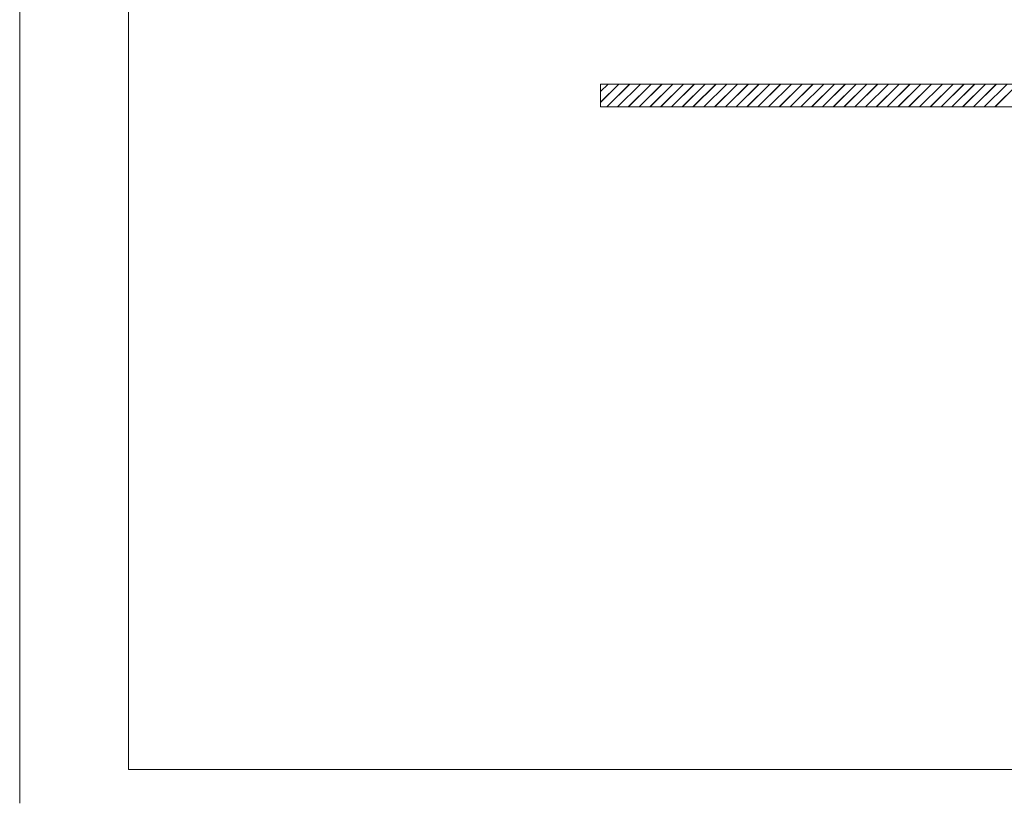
# Model space of a CAD drawing. Header units: millimetres. Extents: x 116 to 15750, y -6945 to 9999.
# Tile 1 of 150: x 3916 to 5767, y -6945 to -5471. Entities that reach past the tile are written whole.
import ezdxf

# ---------------------------------------------------------------- set-up
doc = ezdxf.new("R2010")
doc.units = ezdxf.units.MM
doc.layers.get('0').update_dxf_attribs({"color": 252})

msp = doc.modelspace()

# ---------------------------------------------------------------- linework, layer by layer
at = {"color": 9, "lineweight": 0, "true_color": 0xbababa}
msp.add_lwpolyline([(3915.7, -3998), (3915.7, -6944.8)], dxfattribs=at)
at = {"color": 7, "lineweight": 0}
msp.add_lwpolyline([(4120.4, -6881.4), (8114.4, -6881.4), (8114.4, -4044.7), (4120.4, -4044.7)], close=True, dxfattribs=at)
for points in [[(5008, -5606.3), (5021.9, -5592.4)], [(5008, -5626.5), (5042.2, -5592.4)], [(5008, -5606.5), (5022.2, -5592.4)], [(5008, -5626.8), (5042.4, -5592.4)], [(6200.9, -5592.4), (6964.9, -5592.4), (6964.9, -5635.4), (5008, -5635.4), (5008, -5592.4), (6205, -5592.4)], [(5019.4, -5635.4), (5062.4, -5592.4)], [(5019.7, -5635.4), (5062.8, -5592.4)], [(5039.7, -5635.4), (5082.8, -5592.4)], [(5040, -5635.4), (5083, -5592.4)], [(5060, -5635.4), (5103, -5592.4)], [(5060.3, -5635.4), (5103.3, -5592.4)], [(5080.3, -5635.4), (5123.3, -5592.4)], [(5080.5, -5635.4), (5123.5, -5592.4)], [(5100.5, -5635.4), (5143.5, -5592.4)], [(5100.8, -5635.4), (5143.9, -5592.4)], [(5120.8, -5635.4), (5163.9, -5592.4)], [(5121.1, -5635.4), (5164.1, -5592.4)], [(5141.1, -5635.4), (5184.1, -5592.4)], [(5141.4, -5635.4), (5184.4, -5592.4)], [(5161.4, -5635.4), (5204.4, -5592.4)], [(5161.6, -5635.4), (5204.6, -5592.4)], [(5181.6, -5635.4), (5224.6, -5592.4)], [(5181.9, -5635.4), (5225, -5592.4)], [(5201.9, -5635.4), (5245, -5592.4)], [(5202.2, -5635.4), (5245.2, -5592.4)], [(5222.2, -5635.4), (5265.2, -5592.4)], [(5222.5, -5635.4), (5265.5, -5592.4)], [(5242.5, -5635.4), (5285.5, -5592.4)], [(5242.7, -5635.4), (5285.7, -5592.4)], [(5262.7, -5635.4), (5305.7, -5592.4)], [(5263, -5635.4), (5306.1, -5592.4)], [(5283, -5635.4), (5326.1, -5592.4)], [(5283.3, -5635.4), (5326.3, -5592.4)], [(5303.3, -5635.4), (5346.3, -5592.4)], [(5303.6, -5635.4), (5346.6, -5592.4)], [(5323.6, -5635.4), (5366.6, -5592.4)], [(5323.8, -5635.4), (5366.8, -5592.4)], [(5343.8, -5635.4), (5386.8, -5592.4)], [(5344.1, -5635.4), (5387.2, -5592.4)], [(5364.1, -5635.4), (5407.2, -5592.4)], [(5364.3, -5635.4), (5407.4, -5592.4)], [(5384.4, -5635.4), (5427.4, -5592.4)], [(5384.7, -5635.4), (5427.7, -5592.4)], [(5404.7, -5635.4), (5447.7, -5592.4)], [(5404.9, -5635.4), (5447.9, -5592.4)], [(5424.9, -5635.4), (5467.9, -5592.4)], [(5425.2, -5635.4), (5468.3, -5592.4)], [(5445.2, -5635.4), (5488.3, -5592.4)], [(5445.6, -5635.4), (5488.5, -5592.4)], [(5465.5, -5635.4), (5508.5, -5592.4)], [(5465.8, -5635.4), (5508.8, -5592.4)], [(5485.8, -5635.4), (5528.8, -5592.4)], [(5486.1, -5635.4), (5529, -5592.4)], [(5506, -5635.4), (5549, -5592.4)], [(5506.3, -5635.4), (5549.3, -5592.4)], [(5526.3, -5635.4), (5569.4, -5592.4)], [(5526.7, -5635.4), (5569.6, -5592.4)], [(5546.6, -5635.4), (5589.6, -5592.4)], [(5546.9, -5635.4), (5589.9, -5592.4)], [(5566.9, -5635.4), (5609.9, -5592.4)], [(5567.2, -5635.4), (5610.1, -5592.4)], [(5587.1, -5635.4), (5630.1, -5592.4)], [(5587.4, -5635.4), (5630.4, -5592.4)], [(5607.4, -5635.4), (5650.5, -5592.4)], [(5607.8, -5635.4), (5650.7, -5592.4)], [(5627.7, -5635.4), (5670.7, -5592.4)], [(5628, -5635.4), (5671, -5592.4)], [(5648, -5635.4), (5691, -5592.4)], [(5648.3, -5635.4), (5691.3, -5592.4)], [(5668.2, -5635.4), (5711.2, -5592.4)], [(5668.5, -5635.4), (5711.5, -5592.4)], [(5688.5, -5635.4), (5731.6, -5592.4)], [(5688.9, -5635.4), (5731.9, -5592.4)], [(5708.8, -5635.4), (5751.8, -5592.4)], [(5709.1, -5635.4), (5752.1, -5592.4)], [(5729.1, -5635.4), (5772.1, -5592.4)], [(5729.4, -5635.4), (5772.4, -5592.4)], [(5749.4, -5635.4), (5792.3, -5592.4)], [(5749.6, -5635.4), (5792.6, -5592.4)]]:
    msp.add_lwpolyline(points, dxfattribs=at)

doc.saveas('drawing.dxf')
